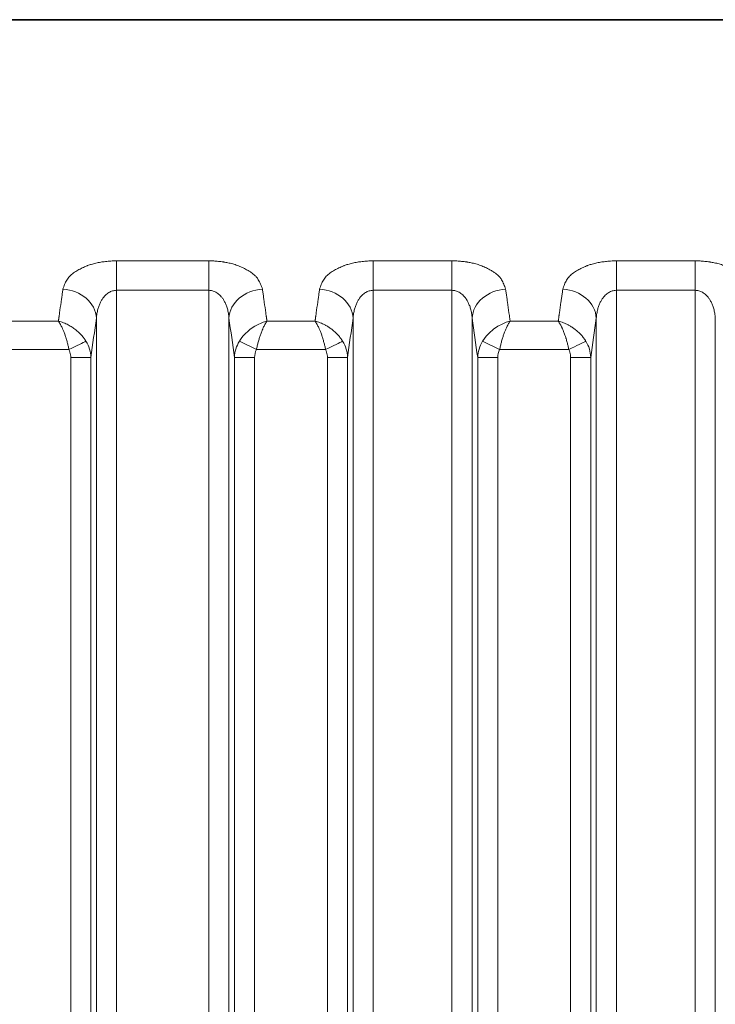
# Model space of a CAD drawing. Header units: millimetres. Extents: x 5 to 415, y 5 to 292.
# Tile 155 of 199: x 349 to 359, y 153 to 168. Entities that reach past the tile are written whole.
import ezdxf

# ---------------------------------------------------------------- set-up
doc = ezdxf.new("R2010")
doc.units = ezdxf.units.MM
doc.layers.add('Sichtbar (ISO)', color=7, linetype='Continuous', lineweight=35)
doc.layers.add('Sichtbar schmal (ISO)', color=7, linetype='Continuous', lineweight=18)

msp = doc.modelspace()

# ---------------------------------------------------------------- linework, layer by layer
at = {"layer": 'Sichtbar (ISO)'}
msp.add_line((375.03253235, 167.64503091), (331.19253052, 167.64503091), dxfattribs=at)
at = {"layer": 'Sichtbar schmal (ISO)'}
for p, q in [((351.84885382, 164.06232866), (350.47866714, 164.06232866)), ((350.47866714, 163.62427919), (350.47866714, 164.06232866)), ((351.84885382, 164.06232866), (351.84885382, 163.62427936)), ((355.46180439, 164.06232866), (354.29161771, 164.06232866)), ((354.29161771, 163.62427919), (354.29161771, 164.06232866)), ((355.46180439, 164.06232866), (355.46180439, 163.62427936)), ((359.07475496, 164.06232866), (357.90456828, 164.06232866)), ((357.90456828, 163.6242792), (357.90456828, 164.06232866)), ((359.07475496, 164.06232866), (359.07475496, 163.62427936)), ((350.47866703, 163.62427919), (350.47866522, 142.64013225)), ((351.84885382, 163.62427936), (350.47866703, 163.62427919)), ((351.84885382, 163.62427936), (351.84885572, 142.64022802)), ((354.29161759, 163.62427919), (354.29161561, 142.64046261)), ((355.46180439, 163.62427936), (354.29161759, 163.62427919)), ((355.46180645, 142.64060774), (355.46180439, 163.62427936)), ((359.07475496, 163.62427936), (357.90456831, 163.6242792)), ((357.90456831, 163.6242792), (357.90456896, 142.64096636)), ((359.07475496, 163.62427936), (359.07475403, 142.64114061)), ((349.61484072, 163.1659745), (348.90003255, 163.16601296)), ((350.17980844, 163.20860142), (350.1798087, 143.05694174)), ((352.14771228, 143.05707646), (352.14771252, 163.20860289)), ((353.42778969, 163.16597237), (352.71268178, 163.16597238)), ((353.99275901, 163.20860142), (353.99275927, 143.05713753)), ((355.76066309, 163.20860289), (355.76066286, 143.05742321)), ((357.04074026, 163.16597237), (356.32563235, 163.16597238)), ((357.60570958, 163.20860142), (357.60570984, 143.05753235)), ((359.37361342, 143.05788074), (359.37361366, 163.20860289)), ((352.30319513, 162.86855472), (352.55579104, 162.74305576)), ((355.9161457, 162.86855472), (356.16874161, 162.74305576)), ((348.7428501, 162.74307256), (349.77172908, 162.74306302)), ((352.55579104, 162.74305576), (353.58468133, 162.74305613)), ((356.16874161, 162.74305576), (357.1976319, 162.74305613)), ((349.79813472, 143.66824342), (349.79813584, 162.62695444)), ((350.09699331, 162.62695444), (349.79813584, 162.62695444)), ((350.09699338, 143.6682435), (350.0969933, 162.6269532)), ((352.23052758, 162.62695469), (352.23052755, 143.66828441)), ((352.23052757, 162.62695444), (352.529386, 162.62695444)), ((352.529386, 162.62695444), (352.52938603, 143.6682844)), ((353.61108565, 143.6683343), (353.61108641, 162.62695444)), ((353.90994397, 162.62695444), (353.61108641, 162.62695444)), ((353.90994396, 143.66833398), (353.90994396, 162.62695349)), ((355.84347815, 162.62695469), (355.84347812, 143.66856067)), ((355.84347814, 162.62695444), (356.14233657, 162.62695444)), ((356.14233657, 162.62695444), (356.1423366, 143.66856066)), ((357.22403622, 143.66865376), (357.22403698, 162.62695444)), ((357.52289454, 162.62695444), (357.22403698, 162.62695444)), ((357.52289453, 143.66865344), (357.52289453, 162.62695349))]:
    msp.add_line(p, q, dxfattribs=at)
for centre, major_axis, ratio, start_param, end_param in [((349.68171082, 163.20860276), (0.49456298, -0.07353545), 0.8594299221, 0.1713066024, 1.6971147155), ((352.64581009, 163.20860323), (-0.49456304, -0.07353504), 0.8594287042, 4.5860693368, 6.1118770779), ((353.49466139, 163.20860276), (0.49456298, -0.07353545), 0.8594299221, 0.1713066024, 1.697114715), ((356.25876066, 163.20860323), (-0.49456304, -0.07353504), 0.8594287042, 4.5860693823, 6.1118770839), ((357.10761196, 163.20860276), (0.49456298, -0.07353545), 0.8594299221, 0.1713066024, 1.6971147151), ((350.98930259, 138.06086845), (0.00013801, -29.649082), 0.087158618, 3.684307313, 3.6945892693), ((351.33799607, 138.05698193), (0.00015321, 29.65362891), 0.0871589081, 5.7301942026, 5.7404744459), ((354.80225321, 138.06086845), (0.00013807, -29.649082), 0.0871586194, 3.6843073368, 3.6945877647), ((354.95094663, 138.05698192), (0.00015322, 29.65362891), 0.0871589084, 5.7301942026, 5.7404744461), ((358.41520377, 138.06086845), (0.00013806, -29.649082), 0.0871586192, 3.6843073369, 3.6945877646), ((350.98933147, 138.06086845), (0.00013801, -29.64908068), 0.087158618, 3.6945892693, 3.6973168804), ((351.33796704, 138.05698193), (0.00015321, 29.65362758), 0.0871589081, 5.7274962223, 5.7301942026), ((354.80228208, 138.06086845), (0.00013807, -29.64908068), 0.0871586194, 3.6945877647, 3.6973163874), ((354.9509176, 138.05698192), (0.00015322, 29.65362758), 0.0871589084, 5.7274962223, 5.7301942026), ((358.41523264, 138.06086845), (0.00013806, -29.64908068), 0.0871586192, 3.6945877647, 3.6973163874), ((350.98942846, 138.06086845), (-0.00013801, 29.64907622), 0.087158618, 0.5574755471, 0.5586829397), ((351.46471051, 138.06087066), (-0.00013568, 29.14959775), 0.087158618, 0.5301859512, 0.5684078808), ((350.86258763, 138.05698438), (-0.00015063, -29.15414604), 0.0871589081, 2.5731883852, 2.6114043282), ((351.33786988, 138.05698193), (-0.00015321, -29.65362312), 0.0871589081, 2.5829502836, 2.5841207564), ((354.8023792, 138.06086845), (-0.00013807, 29.64907622), 0.0871586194, 0.5574749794, 0.5586825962), ((355.27766115, 138.06087066), (-0.00013575, 29.14959775), 0.0871586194, 0.5301859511, 0.5684078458), ((354.47553818, 138.05698438), (-0.00015064, -29.15414605), 0.0871589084, 2.5731883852, 2.6114043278), ((354.95082043, 138.05698193), (-0.00015322, -29.65362312), 0.0871589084, 2.5829502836, 2.5841207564), ((358.41532976, 138.06086845), (-0.00013806, 29.64907622), 0.0871586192, 0.5574749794, 0.5586825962), ((358.89061171, 138.06087066), (-0.00013574, 29.14959775), 0.0871586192, 0.5301859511, 0.5684078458), ((349.7716639, 162.74318913), (0.26869214, 0.13343355), 0.0004731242, 4.7123966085, 5.9355159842), ((349.5863625, 162.61425556), (-0.5105027, 0.01878645), 0.9706363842, 3.2050971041, 3.718069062), ((352.73150055, 162.61604078), (-0.4964045, -0.07043679), 0.979004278, 5.5991512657, 6.1170235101), ((353.58460419, 162.74320984), (0.26869087, 0.1334361), 0.0005732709, 4.7123913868, 5.9354971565), ((353.39943532, 162.61428638), (-0.51035965, 0.01937549), 0.9707355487, 3.2062328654, 3.7193006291), ((356.34445109, 162.61604079), (-0.49640443, -0.07043708), 0.9790042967, 5.5991506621, 6.1170229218), ((357.19755476, 162.74320984), (0.26869087, 0.1334361), 0.0005732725, 4.7123913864, 5.9354971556), ((357.0123859, 162.61428638), (-0.51035964, 0.01937553), 0.9707355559, 3.2062329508, 3.7193007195), ((352.74225394, 162.61101489), (0.05225331, -0.2412633), 0.8553100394, 3.960998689, 4.4642128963), ((356.35520363, 162.61101523), (0.05225174, -0.24126298), 0.855309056, 3.9610041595, 4.4642194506)]:
    msp.add_ellipse(centre, major_axis=major_axis, ratio=ratio, start_param=start_param, end_param=end_param, dxfattribs=at)
for points, knots in [([(350.47866714, 164.06232866), (350.44908269, 164.06181434), (350.42013744, 164.06064451), (350.3920222, 164.05884404), (350.3653541, 164.05713623), (350.33943144, 164.05486074), (350.31437447, 164.05208262), (350.29002904, 164.04938338), (350.26650126, 164.04620913), (350.24390884, 164.04262612), (350.21851703, 164.03859916), (350.19444794, 164.03394121), (350.17097508, 164.02858262), (350.14766193, 164.02326048), (350.12492902, 164.01724292), (350.10227401, 164.01026793), (350.08453309, 164.00480588), (350.06684411, 163.9987524), (350.04910002, 163.99191726), (350.04456339, 163.99016972), (350.04000266, 163.98838052), (350.03542998, 163.98655169), (350.01328962, 163.9776967), (349.99089987, 163.96789205), (349.96935524, 163.95751871), (349.94623541, 163.94638694), (349.92409943, 163.93460479), (349.9036728, 163.92289224), (349.89228326, 163.91636152), (349.88141414, 163.90985668), (349.871108, 163.90352083), (349.85942449, 163.89633822), (349.84878761, 163.8892866), (349.83883954, 163.88219079), (349.817376, 163.86688118), (349.79894411, 163.85139828), (349.78189144, 163.83337134), (349.77331359, 163.82430341), (349.76512549, 163.81458235), (349.75740166, 163.80386353), (349.75116247, 163.79520503), (349.7450459, 163.78589614), (349.73912823, 163.77600892), (349.72750118, 163.75658252), (349.7166636, 163.73493362), (349.70693353, 163.71151024), (349.69764891, 163.68915921), (349.68935582, 163.66520096), (349.68212508, 163.63969386)], [0, 0, 0, 0, 0.0696834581, 0.0696834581, 0.0696834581, 0.1357802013, 0.1357802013, 0.1357802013, 0.2, 0.2, 0.2, 0.2721771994, 0.2721771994, 0.2721771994, 0.3438633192, 0.3438633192, 0.3438633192, 0.4, 0.4, 0.4, 0.4143524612, 0.4143524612, 0.4143524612, 0.4838453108, 0.4838453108, 0.4838453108, 0.5584189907, 0.5584189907, 0.5584189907, 0.6, 0.6, 0.6, 0.6471380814, 0.6471380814, 0.6471380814, 0.7488411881, 0.7488411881, 0.7488411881, 0.8, 0.8, 0.8, 0.841325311, 0.841325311, 0.841325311, 0.9225212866, 0.9225212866, 0.9225212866, 1, 1, 1, 1]), ([(352.64539702, 163.63969283), (352.63776472, 163.66651924), (352.62893394, 163.69167714), (352.619014, 163.71503115), (352.60856346, 163.73963433), (352.59688148, 163.76222335), (352.58443569, 163.7822321), (352.57983429, 163.78962965), (352.5751332, 163.79667302), (352.57037188, 163.80332844), (352.56031954, 163.81737968), (352.54951921, 163.82969273), (352.53802529, 163.84108065), (352.52017111, 163.85877017), (352.50077693, 163.87427548), (352.47729078, 163.89014542), (352.47097821, 163.89441092), (352.46435258, 163.8986981), (352.45732584, 163.90304245), (352.44277778, 163.91203693), (352.42703606, 163.92141664), (352.41022051, 163.93076476), (352.38906364, 163.9425263), (352.36618456, 163.95422587), (352.34238503, 163.96516279), (352.32008833, 163.9754091), (352.29699459, 163.98498212), (352.2742818, 163.9935261), (352.25085243, 164.00233964), (352.22735479, 164.00988287), (352.20378541, 164.01648139), (352.18035621, 164.02304066), (352.15685021, 164.02866899), (352.13300492, 164.03359314), (352.11303387, 164.03771724), (352.09281749, 164.04134657), (352.07210602, 164.04454799), (352.06885214, 164.04505095), (352.06558875, 164.04554446), (352.06231583, 164.04602834), (352.03931872, 164.04942836), (352.01585252, 164.05235523), (351.99194996, 164.05475519), (351.9687923, 164.05708035), (351.94522412, 164.05891093), (351.9212938, 164.06018866), (351.89747239, 164.06146058), (351.8732908, 164.06218439), (351.84885382, 164.06232866)], [0, 0, 0, 0, 0.0818672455, 0.0818672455, 0.0818672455, 0.1681134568, 0.1681134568, 0.1681134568, 0.2, 0.2, 0.2, 0.2673204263, 0.2673204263, 0.2673204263, 0.3718931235, 0.3718931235, 0.3718931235, 0.4, 0.4, 0.4, 0.4581920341, 0.4581920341, 0.4581920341, 0.5314076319, 0.5314076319, 0.5314076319, 0.6, 0.6, 0.6, 0.6707564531, 0.6707564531, 0.6707564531, 0.7410920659, 0.7410920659, 0.7410920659, 0.8, 0.8, 0.8, 0.8092547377, 0.8092547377, 0.8092547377, 0.8742830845, 0.8742830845, 0.8742830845, 0.9372848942, 0.9372848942, 0.9372848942, 1, 1, 1, 1]), ([(354.29161771, 164.06232866), (354.26203326, 164.06181434), (354.23308801, 164.06064451), (354.20497277, 164.05884404), (354.17830467, 164.05713623), (354.15238201, 164.05486074), (354.12732504, 164.05208262), (354.10297961, 164.04938338), (354.07945183, 164.04620913), (354.05685942, 164.04262612), (354.0314676, 164.03859916), (354.00739851, 164.03394121), (353.98392565, 164.02858262), (353.9606125, 164.02326048), (353.93787959, 164.01724292), (353.91522458, 164.01026793), (353.89748366, 164.00480588), (353.87979468, 163.9987524), (353.86205059, 163.99191726), (353.85751396, 163.99016972), (353.85295323, 163.98838052), (353.84838055, 163.98655169), (353.82624019, 163.9776967), (353.80385044, 163.96789205), (353.78230581, 163.95751871), (353.75918598, 163.94638694), (353.73705, 163.93460479), (353.71662337, 163.92289224), (353.70523383, 163.91636152), (353.69436471, 163.90985668), (353.68405857, 163.90352083), (353.67237506, 163.89633822), (353.66173818, 163.8892866), (353.65179011, 163.88219079), (353.63032657, 163.86688118), (353.61189468, 163.85139828), (353.59484201, 163.83337134), (353.58626416, 163.82430341), (353.57807606, 163.81458235), (353.57035223, 163.80386353), (353.56411304, 163.79520503), (353.55799647, 163.78589614), (353.5520788, 163.77600892), (353.54045175, 163.75658252), (353.52961417, 163.73493362), (353.5198841, 163.71151024), (353.51059948, 163.68915921), (353.50230639, 163.66520096), (353.49507566, 163.63969386)], [0, 0, 0, 0, 0.0696834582, 0.0696834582, 0.0696834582, 0.1357802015, 0.1357802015, 0.1357802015, 0.2, 0.2, 0.2, 0.2721771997, 0.2721771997, 0.2721771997, 0.3438633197, 0.3438633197, 0.3438633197, 0.4, 0.4, 0.4, 0.4143524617, 0.4143524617, 0.4143524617, 0.4838453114, 0.4838453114, 0.4838453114, 0.5584189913, 0.5584189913, 0.5584189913, 0.6, 0.6, 0.6, 0.647138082, 0.647138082, 0.647138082, 0.7488411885, 0.7488411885, 0.7488411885, 0.8, 0.8, 0.8, 0.8413253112, 0.8413253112, 0.8413253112, 0.9225212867, 0.9225212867, 0.9225212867, 1, 1, 1, 1]), ([(356.25834756, 163.63969287), (356.25071527, 163.66651927), (356.24188452, 163.69167715), (356.23196458, 163.71503115), (356.22151404, 163.73963433), (356.20983206, 163.76222334), (356.19738626, 163.7822321), (356.19278486, 163.78962965), (356.18808377, 163.79667302), (356.18332245, 163.80332844), (356.17327011, 163.81737968), (356.16246978, 163.82969273), (356.15097586, 163.84108065), (356.13312168, 163.85877017), (356.1137275, 163.87427548), (356.09024135, 163.89014542), (356.08392878, 163.89441092), (356.07730315, 163.8986981), (356.07027641, 163.90304245), (356.05572835, 163.91203693), (356.03998663, 163.92141664), (356.02317107, 163.93076476), (356.00201421, 163.9425263), (355.97913513, 163.95422587), (355.9553356, 163.96516279), (355.9330389, 163.9754091), (355.90994516, 163.98498212), (355.88723237, 163.9935261), (355.863803, 164.00233964), (355.84030536, 164.00988287), (355.81673598, 164.01648139), (355.79330678, 164.02304066), (355.76980078, 164.02866899), (355.74595549, 164.03359314), (355.72598444, 164.03771724), (355.70576806, 164.04134657), (355.68505659, 164.04454799), (355.68180271, 164.04505095), (355.67853932, 164.04554446), (355.6752664, 164.04602834), (355.65226929, 164.04942836), (355.62880309, 164.05235523), (355.60490053, 164.05475519), (355.58174287, 164.05708035), (355.55817469, 164.05891093), (355.53424437, 164.06018866), (355.51042296, 164.06146058), (355.48624137, 164.06218439), (355.46180439, 164.06232866)], [0, 0, 0, 0, 0.0818672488, 0.0818672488, 0.0818672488, 0.1681134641, 0.1681134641, 0.1681134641, 0.2, 0.2, 0.2, 0.2673204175, 0.2673204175, 0.2673204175, 0.3718931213, 0.3718931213, 0.3718931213, 0.4, 0.4, 0.4, 0.458192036, 0.458192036, 0.458192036, 0.5314076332, 0.5314076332, 0.5314076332, 0.6, 0.6, 0.6, 0.6707564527, 0.6707564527, 0.6707564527, 0.7410920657, 0.7410920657, 0.7410920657, 0.8, 0.8, 0.8, 0.8092547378, 0.8092547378, 0.8092547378, 0.8742830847, 0.8742830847, 0.8742830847, 0.9372848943, 0.9372848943, 0.9372848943, 1, 1, 1, 1]), ([(357.90456828, 164.06232866), (357.87498383, 164.06181434), (357.84603858, 164.06064451), (357.81792334, 164.05884404), (357.79125524, 164.05713623), (357.76533258, 164.05486074), (357.74027561, 164.05208262), (357.71593018, 164.04938338), (357.6924024, 164.04620913), (357.66980999, 164.04262612), (357.64441817, 164.03859916), (357.62034908, 164.03394121), (357.59687622, 164.02858262), (357.57356307, 164.02326048), (357.55083016, 164.01724292), (357.52817515, 164.01026793), (357.51043423, 164.00480588), (357.49274525, 163.9987524), (357.47500116, 163.99191726), (357.47046453, 163.99016972), (357.4659038, 163.98838052), (357.46133112, 163.98655169), (357.43919076, 163.9776967), (357.41680101, 163.96789205), (357.39525638, 163.95751871), (357.37213655, 163.94638694), (357.35000057, 163.93460479), (357.32957394, 163.92289224), (357.3181844, 163.91636152), (357.30731528, 163.90985668), (357.29700914, 163.90352083), (357.28532563, 163.89633822), (357.27468875, 163.8892866), (357.26474068, 163.88219079), (357.24327714, 163.86688118), (357.22484525, 163.85139828), (357.20779258, 163.83337134), (357.19921473, 163.82430341), (357.19102663, 163.81458235), (357.1833028, 163.80386353), (357.17706361, 163.79520503), (357.17094704, 163.78589614), (357.16502937, 163.77600892), (357.15340232, 163.75658252), (357.14256474, 163.73493362), (357.13283467, 163.71151024), (357.12355005, 163.68915921), (357.11525696, 163.66520096), (357.10802623, 163.63969386)], [0, 0, 0, 0, 0.0696834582, 0.0696834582, 0.0696834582, 0.1357802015, 0.1357802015, 0.1357802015, 0.2, 0.2, 0.2, 0.2721771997, 0.2721771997, 0.2721771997, 0.3438633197, 0.3438633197, 0.3438633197, 0.4, 0.4, 0.4, 0.4143524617, 0.4143524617, 0.4143524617, 0.4838453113, 0.4838453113, 0.4838453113, 0.5584189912, 0.5584189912, 0.5584189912, 0.6, 0.6, 0.6, 0.647138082, 0.647138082, 0.647138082, 0.7488411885, 0.7488411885, 0.7488411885, 0.8, 0.8, 0.8, 0.8413253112, 0.8413253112, 0.8413253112, 0.9225212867, 0.9225212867, 0.9225212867, 1, 1, 1, 1]), ([(359.87129816, 163.63969283), (359.86366586, 163.66651924), (359.85483508, 163.69167714), (359.84491514, 163.71503115), (359.8344646, 163.73963433), (359.82278262, 163.76222335), (359.81033683, 163.7822321), (359.80573543, 163.78962965), (359.80103434, 163.79667302), (359.79627302, 163.80332844), (359.78622068, 163.81737968), (359.77542035, 163.82969273), (359.76392643, 163.84108065), (359.74607225, 163.85877017), (359.72667807, 163.87427548), (359.70319192, 163.89014542), (359.69687935, 163.89441092), (359.69025372, 163.8986981), (359.68322698, 163.90304245), (359.66867892, 163.91203693), (359.6529372, 163.92141664), (359.63612165, 163.93076476), (359.61496478, 163.9425263), (359.5920857, 163.95422587), (359.56828617, 163.96516279), (359.54598947, 163.9754091), (359.52289573, 163.98498212), (359.50018294, 163.9935261), (359.47675357, 164.00233964), (359.45325593, 164.00988287), (359.42968655, 164.01648139), (359.40625735, 164.02304066), (359.38275135, 164.02866899), (359.35890606, 164.03359314), (359.33893501, 164.03771724), (359.31871863, 164.04134657), (359.29800716, 164.04454799), (359.29475328, 164.04505095), (359.29148989, 164.04554446), (359.28821697, 164.04602834), (359.26521986, 164.04942836), (359.24175366, 164.05235523), (359.2178511, 164.05475519), (359.19469344, 164.05708035), (359.17112526, 164.05891093), (359.14719494, 164.06018866), (359.12337353, 164.06146058), (359.09919194, 164.06218439), (359.07475496, 164.06232866)], [0, 0, 0, 0, 0.0818672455, 0.0818672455, 0.0818672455, 0.1681134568, 0.1681134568, 0.1681134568, 0.2, 0.2, 0.2, 0.2673204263, 0.2673204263, 0.2673204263, 0.3718931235, 0.3718931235, 0.3718931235, 0.4, 0.4, 0.4, 0.4581920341, 0.4581920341, 0.4581920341, 0.5314076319, 0.5314076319, 0.5314076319, 0.6, 0.6, 0.6, 0.6707564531, 0.6707564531, 0.6707564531, 0.741092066, 0.741092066, 0.741092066, 0.8, 0.8, 0.8, 0.8092547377, 0.8092547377, 0.8092547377, 0.8742830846, 0.8742830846, 0.8742830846, 0.9372848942, 0.9372848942, 0.9372848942, 1, 1, 1, 1]), ([(349.68212508, 163.63969386), (349.67902517, 163.61884281), (349.67593084, 163.59770035), (349.67283629, 163.57664075), (349.66973377, 163.55552691), (349.66663104, 163.53449775), (349.66356051, 163.513357), (349.66048998, 163.49221626), (349.65745165, 163.47096332), (349.65449538, 163.4496634)], [0.00085647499, 0.00085647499, 0.00085647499, 0.00085647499, 0.33333333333, 0.33333333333, 0.33333333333, 0.66666666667, 0.66666666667, 0.66666666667, 1, 1, 1, 1]), ([(350.17980852, 163.20860036), (350.18114822, 163.23262411), (350.18597873, 163.27828612), (350.19928491, 163.34189782), (350.21696877, 163.39771191), (350.23794631, 163.44607245), (350.26123247, 163.48726983), (350.2859233, 163.52167702), (350.31130805, 163.54988459), (350.33700911, 163.57267975), (350.36301354, 163.59086767), (350.38954603, 163.60504873), (350.41720988, 163.61563003), (350.44698299, 163.62261344), (350.4677845, 163.62427907), (350.47866703, 163.62427922)], [0.00000382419, 0.00000382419, 0.00000382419, 0.00000382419, 0.11501556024, 0.22023128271, 0.31702701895, 0.40631380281, 0.48850401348, 0.56383288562, 0.63287436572, 0.69672357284, 0.75695147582, 0.81530023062, 0.87314538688, 0.93356802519, 0.99999976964, 0.99999976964, 0.99999976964, 0.99999976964]), ([(351.84885382, 163.62427942), (351.85793149, 163.62427933), (351.87598159, 163.6230749), (351.90281644, 163.61769803), (351.92938394, 163.60874099), (351.95593826, 163.59591667), (351.9825514, 163.57877816), (352.00915874, 163.55673375), (352.0355294, 163.52908301), (352.06123088, 163.49507263), (352.08561598, 163.4539575), (352.10782276, 163.40504952), (352.12676973, 163.34774799), (352.14113194, 163.28160055), (352.1463065, 163.23381337), (352.14771239, 163.20860157)], [0, 0, 0, 0, 0.05541657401, 0.11012063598, 0.16573006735, 0.22336512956, 0.28408898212, 0.34891891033, 0.41891078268, 0.49506722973, 0.57826807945, 0.66942116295, 0.76945161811, 0.87928475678, 0.99999583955, 0.99999583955, 0.99999583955, 0.99999583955]), ([(352.67301697, 163.44972815), (352.67006165, 163.47102084), (352.66702441, 163.492266), (352.66395484, 163.5133998), (352.66088527, 163.5345336), (352.65778337, 163.55555666), (352.65468224, 163.57666167), (352.65158893, 163.59771347), (352.64849638, 163.61884547), (352.64539702, 163.63969283)], [0, 0, 0, 0, 0.33333333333, 0.33333333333, 0.33333333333, 0.66666666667, 0.66666666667, 0.66666666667, 0.99915972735, 0.99915972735, 0.99915972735, 0.99915972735]), ([(353.49507566, 163.63969386), (353.49197573, 163.61884277), (353.48888139, 163.59770027), (353.48578684, 163.57664063), (353.48268432, 163.55552675), (353.47958159, 163.53449754), (353.47651105, 163.51335676), (353.47344051, 163.49221597), (353.47040217, 163.47096299), (353.46744587, 163.44966304)], [0.0008564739, 0.0008564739, 0.0008564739, 0.0008564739, 0.33333333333, 0.33333333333, 0.33333333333, 0.66666666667, 0.66666666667, 0.66666666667, 1, 1, 1, 1]), ([(353.99275909, 163.20860036), (353.99409879, 163.23262411), (353.9989293, 163.27828612), (354.01223548, 163.34189782), (354.02991934, 163.39771191), (354.05089688, 163.44607245), (354.07418304, 163.48726983), (354.09887387, 163.52167702), (354.12425862, 163.54988459), (354.14995968, 163.57267975), (354.17596411, 163.59086767), (354.2024966, 163.60504873), (354.23016045, 163.61563003), (354.25993356, 163.62261344), (354.28073506, 163.62427907), (354.29161759, 163.62427922)], [0.00000382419, 0.00000382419, 0.00000382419, 0.00000382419, 0.11501556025, 0.22023128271, 0.31702701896, 0.40631380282, 0.48850401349, 0.56383288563, 0.63287436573, 0.69672357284, 0.75695147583, 0.81530023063, 0.87314538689, 0.9335680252, 0.99999974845, 0.99999974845, 0.99999974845, 0.99999974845]), ([(355.46180439, 163.62427942), (355.47088206, 163.62427933), (355.48893216, 163.6230749), (355.51576701, 163.61769803), (355.54233451, 163.60874099), (355.56888883, 163.59591667), (355.59550197, 163.57877816), (355.62210931, 163.55673375), (355.64847997, 163.52908301), (355.67418145, 163.49507263), (355.69856655, 163.4539575), (355.72077333, 163.40504952), (355.7397203, 163.34774799), (355.75408251, 163.28160054), (355.75925707, 163.23381337), (355.76066296, 163.20860155)], [0, 0, 0, 0, 0.05541657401, 0.11012063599, 0.16573006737, 0.22336512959, 0.28408898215, 0.34891891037, 0.41891078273, 0.49506722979, 0.57826807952, 0.66942116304, 0.76945161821, 0.8792847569, 0.99999585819, 0.99999585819, 0.99999585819, 0.99999585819]), ([(356.28596754, 163.44972815), (356.28300445, 163.47107455), (356.27996178, 163.49235705), (356.27688205, 163.51355991), (356.27380233, 163.53476276), (356.27068556, 163.55588613), (356.26758595, 163.57697983), (356.26449422, 163.59801987), (356.26141957, 163.61902949), (356.25834756, 163.63969287)], [0, 0, 0, 0, 0.33333333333, 0.33333333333, 0.33333333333, 0.66666666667, 0.66666666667, 0.66666666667, 0.99915205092, 0.99915205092, 0.99915205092, 0.99915205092]), ([(357.10802623, 163.63969386), (357.1049263, 163.61884277), (357.10183196, 163.59770027), (357.09873741, 163.57664063), (357.09563489, 163.55552675), (357.09253216, 163.53449754), (357.08946162, 163.51335676), (357.08639108, 163.49221597), (357.08335274, 163.47096299), (357.08039644, 163.44966304)], [0.00085647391, 0.00085647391, 0.00085647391, 0.00085647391, 0.33333333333, 0.33333333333, 0.33333333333, 0.66666666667, 0.66666666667, 0.66666666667, 1, 1, 1, 1]), ([(357.60570966, 163.20860036), (357.60704936, 163.23262411), (357.61187987, 163.27828612), (357.62518605, 163.34189782), (357.64286991, 163.39771191), (357.66384745, 163.44607245), (357.68713361, 163.48726983), (357.71182444, 163.52167702), (357.73720919, 163.54988459), (357.76291025, 163.57267975), (357.78891468, 163.59086767), (357.81544717, 163.60504873), (357.84311102, 163.61563003), (357.87288417, 163.62261345), (357.89368571, 163.62427908), (357.90456828, 163.62427922)], [0.00000382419, 0.00000382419, 0.00000382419, 0.00000382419, 0.11501556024, 0.22023128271, 0.31702701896, 0.40631380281, 0.48850401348, 0.56383288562, 0.63287436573, 0.69672357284, 0.75695147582, 0.81530023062, 0.87314538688, 0.93356802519, 1, 1, 1, 1]), ([(359.07475496, 163.62427942), (359.08383263, 163.62427933), (359.10188273, 163.6230749), (359.12871758, 163.61769803), (359.15528508, 163.60874099), (359.1818394, 163.59591667), (359.20845254, 163.57877816), (359.23505988, 163.55673375), (359.26143054, 163.52908301), (359.28713202, 163.49507263), (359.31151712, 163.4539575), (359.3337239, 163.40504952), (359.35267087, 163.34774799), (359.36703308, 163.28160054), (359.37220764, 163.23381337), (359.37361353, 163.20860156)], [0, 0, 0, 0, 0.05541657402, 0.11012063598, 0.16573006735, 0.22336512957, 0.28408898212, 0.34891891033, 0.41891078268, 0.49506722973, 0.57826807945, 0.66942116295, 0.7694516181, 0.87928475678, 0.99999584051, 0.99999584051, 0.99999584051, 0.99999584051]), ([(349.61483877, 163.16597532), (349.62504691, 163.15171193), (349.63483707, 163.13580809), (349.64428974, 163.11868808), (349.65329044, 163.10238664), (349.6619832, 163.08499389), (349.67027926, 163.06701005), (349.67278496, 163.06157829), (349.67525465, 163.0560927), (349.67768674, 163.05056702), (349.68305452, 163.03837151), (349.68822671, 163.02598938), (349.69325795, 163.01337449), (349.70024265, 162.99586161), (349.70695877, 162.97790579), (349.71346506, 162.9592268), (349.7188097, 162.9438828), (349.72401257, 162.92804642), (349.72904782, 162.91149385), (349.72968704, 162.90939251), (349.73032364, 162.9072798), (349.73095772, 162.90515608), (349.73613404, 162.88781906), (349.74114338, 162.8697501), (349.74601657, 162.85115952), (349.75058651, 162.83372576), (349.75503695, 162.81583512), (349.75935999, 162.79764442), (349.76362612, 162.77969318), (349.76776791, 162.76145111), (349.77172908, 162.74306302)], [0.00000004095, 0.00000004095, 0.00000004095, 0.00000004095, 0.14882420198, 0.14882420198, 0.14882420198, 0.29053246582, 0.29053246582, 0.29053246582, 0.33333333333, 0.33333333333, 0.33333333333, 0.42779752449, 0.42779752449, 0.42779752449, 0.5589392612, 0.5589392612, 0.5589392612, 0.66666666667, 0.66666666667, 0.66666666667, 0.68034255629, 0.68034255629, 0.68034255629, 0.79198581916, 0.79198581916, 0.79198581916, 0.89668199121, 0.89668199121, 0.89668199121, 1, 1, 1, 1]), ([(349.61951977, 163.20191743), (349.61908175, 163.19850621), (349.61857502, 163.19460971), (349.61803588, 163.19071181), (349.61746647, 163.18659502), (349.61686093, 163.1824769), (349.61631724, 163.17835477), (349.61577358, 163.17423278), (349.61529178, 163.1701068), (349.61483881, 163.16597576)], [0.01772211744, 0.01772211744, 0.01772211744, 0.01772211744, 0.33333333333, 0.33333333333, 0.33333333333, 0.66666666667, 0.66666666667, 0.66666666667, 0.99998805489, 0.99998805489, 0.99998805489, 0.99998805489]), ([(350.02430156, 162.86859634), (350.01475724, 162.8840382), (349.99411773, 162.91425113), (349.95854556, 162.95765762), (349.91800766, 162.99934332), (349.87155811, 163.0395471), (349.81842146, 163.0778164), (349.7578134, 163.11323007), (349.68912292, 163.14424902), (349.64043557, 163.15964397), (349.61484457, 163.16597644)], [0.00000064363, 0.00000064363, 0.00000064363, 0.00000064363, 0.10546038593, 0.21059619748, 0.31992278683, 0.43515728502, 0.55879406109, 0.69284824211, 0.83925888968, 1, 1, 1, 1]), ([(349.62217014, 163.22087421), (349.62261772, 163.22406784), (349.62305839, 163.2272501), (349.62349587, 163.23044435), (349.62393335, 163.2336386), (349.62436764, 163.23684482), (349.62479362, 163.23999278), (349.62519296, 163.24294376), (349.625585, 163.24584345), (349.62591469, 163.24830973)], [0, 0, 0, 0, 0.33333333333, 0.33333333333, 0.33333333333, 0.66666666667, 0.66666666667, 0.66666666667, 0.97914171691, 0.97914171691, 0.97914171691, 0.97914171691]), ([(352.30319605, 162.86855426), (352.32612619, 162.90565036), (352.35248848, 162.93910933), (352.38008009, 162.96860234), (352.40767169, 162.99809536), (352.43644614, 163.02365898), (352.46538497, 163.04573902), (352.49432379, 163.06781906), (352.52343579, 163.08639868), (352.55191776, 163.10221585), (352.58039973, 163.11803302), (352.60824983, 163.13109402), (352.63520065, 163.1415601), (352.66215147, 163.15202617), (352.68820646, 163.15987457), (352.71268178, 163.1659699)], [0, 0, 0, 0, 0.2, 0.2, 0.2, 0.4, 0.4, 0.4, 0.6, 0.6, 0.6, 0.8, 0.8, 0.8, 0.9999999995, 0.9999999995, 0.9999999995, 0.9999999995]), ([(352.55579104, 162.74305576), (352.55994179, 162.76219139), (352.56427282, 162.78113278), (352.56871305, 162.79970246), (352.57322106, 162.81855563), (352.57784129, 162.83702388), (352.58255917, 162.8549177), (352.58784783, 162.8749764), (352.59325933, 162.89431009), (352.59882865, 162.91263365), (352.60402841, 162.92974132), (352.60937653, 162.94594985), (352.61486302, 162.96161108), (352.62123301, 162.97979429), (352.6277899, 162.99724679), (352.63463863, 163.01436263), (352.63939677, 163.02625382), (352.64429764, 163.03797893), (352.6494086, 163.04960589), (352.65202572, 163.05555961), (352.65469374, 163.06148457), (352.65741016, 163.06736023), (352.66565212, 163.08518764), (352.67434217, 163.10256016), (352.68337569, 163.11890405), (352.69275653, 163.13587636), (352.70250503, 163.15172623), (352.71268178, 163.16597322)], [0, 0, 0, 0, 0.10570722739, 0.10570722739, 0.10570722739, 0.21302821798, 0.21302821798, 0.21302821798, 0.33333333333, 0.33333333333, 0.33333333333, 0.44565529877, 0.44565529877, 0.44565529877, 0.57606488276, 0.57606488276, 0.57606488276, 0.66666666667, 0.66666666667, 0.66666666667, 0.71306036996, 0.71306036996, 0.71306036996, 0.85382409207, 0.85382409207, 0.85382409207, 0.99999999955, 0.99999999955, 0.99999999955, 0.99999999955]), ([(352.7015365, 163.24883532), (352.70187897, 163.24626826), (352.70229668, 163.24317813), (352.70272275, 163.24002929), (352.70314881, 163.23688046), (352.70358322, 163.23367303), (352.70402086, 163.23047745), (352.70445849, 163.22728187), (352.70489935, 163.22409817), (352.70534717, 163.2209029)], [0, 0, 0, 0, 0.3333333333, 0.3333333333, 0.3333333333, 0.6666666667, 0.6666666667, 0.6666666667, 1, 1, 1, 1]), ([(352.71268178, 163.1659732), (352.71222898, 163.17010583), (352.71174687, 163.17423652), (352.71120289, 163.17836162), (352.71065891, 163.18248672), (352.71005304, 163.18660623), (352.70948339, 163.19072484), (352.70891373, 163.19484345), (352.70838028, 163.19896095), (352.70792351, 163.2025238)], [0, 0, 0, 0, 0.33333333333, 0.33333333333, 0.33333333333, 0.66666666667, 0.66666666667, 0.66666666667, 0.99999955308, 0.99999955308, 0.99999955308, 0.99999955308]), ([(353.43247119, 163.20192282), (353.43203319, 163.19851128), (353.43152642, 163.19461411), (353.43098725, 163.19071594), (353.43041779, 163.1865988), (353.42981219, 163.18248076), (353.42926836, 163.17835714), (353.42872454, 163.17423353), (353.42824249, 163.17010434), (353.42778969, 163.16597319)], [0.01772803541, 0.01772803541, 0.01772803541, 0.01772803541, 0.33333333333, 0.33333333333, 0.33333333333, 0.66666666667, 0.66666666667, 0.66666666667, 1, 1, 1, 1]), ([(353.42778969, 163.1659732), (353.43799746, 163.15170993), (353.44778727, 163.13580669), (353.45723963, 163.11868766), (353.46624055, 163.1023862), (353.47493353, 163.08499365), (353.48322974, 163.06700998), (353.48573616, 163.06157681), (353.48820655, 163.05608975), (353.49063931, 163.05056258), (353.49600646, 163.03836856), (353.50117804, 163.02598794), (353.50620866, 163.01337459), (353.5131934, 162.99586166), (353.51990948, 162.97790579), (353.5264157, 162.95922685), (353.53176091, 162.94388109), (353.5369643, 162.92804289), (353.54200003, 162.91148846), (353.5426387, 162.9093889), (353.54327474, 162.90727798), (353.54390828, 162.90515608), (353.54908459, 162.88781904), (353.55409388, 162.86975013), (353.55896707, 162.85115948), (353.56353696, 162.83372588), (353.56798739, 162.81583532), (353.57231054, 162.79764441), (353.57657718, 162.77969126), (353.58071955, 162.76144695), (353.58468133, 162.74305613)], [0, 0, 0, 0, 0.1488141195, 0.1488141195, 0.1488141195, 0.2905211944, 0.2905211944, 0.2905211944, 0.3333333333, 0.3333333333, 0.3333333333, 0.4277853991, 0.4277853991, 0.4277853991, 0.5589268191, 0.5589268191, 0.5589268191, 0.6666666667, 0.6666666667, 0.6666666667, 0.68033105, 0.68033105, 0.68033105, 0.7919758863, 0.7919758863, 0.7919758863, 0.8966721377, 0.8966721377, 0.8966721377, 1, 1, 1, 1]), ([(353.42778969, 163.1659732), (353.45231051, 163.15985957), (353.47842771, 163.15203317), (353.50540681, 163.14156108), (353.52717223, 163.13311271), (353.549496, 163.12296318), (353.57226683, 163.11104132), (353.57772135, 163.10818556), (353.58320085, 163.1052279), (353.58870295, 163.10216703), (353.60313906, 163.09413609), (353.61772885, 163.08539645), (353.63238221, 163.07585141), (353.64662892, 163.06657126), (353.66093586, 163.05652975), (353.67519519, 163.04564418), (353.67852725, 163.04310048), (353.68185629, 163.04051096), (353.68518124, 163.03787481), (353.7006365, 163.02562127), (353.71600821, 163.01236034), (353.73115379, 162.9980173), (353.74103553, 162.98865918), (353.75081994, 162.97884019), (353.76045054, 162.96854515), (353.76410795, 162.9646354), (353.7677424, 162.96065748), (353.77134948, 162.95661125), (353.78337156, 162.94312551), (353.79509149, 162.92887966), (353.80633315, 162.91388419), (353.81714113, 162.8994672), (353.82750715, 162.88435673), (353.83724344, 162.86860903)], [0, 0, 0, 0, 0.2, 0.2, 0.2, 0.3613502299, 0.3613502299, 0.3613502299, 0.4, 0.4, 0.4, 0.5014070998, 0.5014070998, 0.5014070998, 0.6, 0.6, 0.6, 0.6230387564, 0.6230387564, 0.6230387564, 0.730128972, 0.730128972, 0.730128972, 0.8, 0.8, 0.8, 0.8265348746, 0.8265348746, 0.8265348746, 0.9149733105, 0.9149733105, 0.9149733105, 1, 1, 1, 1]), ([(353.43512206, 163.22088311), (353.43556965, 163.22407677), (353.43601032, 163.22725906), (353.43644779, 163.23045335), (353.43688526, 163.23364764), (353.43731952, 163.23685389), (353.43774549, 163.24000187), (353.43814477, 163.24295254), (353.43853675, 163.24585191), (353.43886632, 163.24831744)], [0, 0, 0, 0, 0.33333333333, 0.33333333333, 0.33333333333, 0.66666666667, 0.66666666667, 0.66666666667, 0.9791078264, 0.9791078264, 0.9791078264, 0.9791078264]), ([(355.91614662, 162.86855426), (355.93907677, 162.90565039), (355.96543909, 162.93910937), (355.99303071, 162.9686024), (356.02062233, 162.99809543), (356.04939679, 163.02365905), (356.07833562, 163.04573909), (356.10727445, 163.06781913), (356.13638646, 163.08639873), (356.16486842, 163.1022159), (356.19335038, 163.11803306), (356.22120047, 163.13109405), (356.24815127, 163.14156012), (356.27510208, 163.15202619), (356.30115706, 163.15987457), (356.32563235, 163.1659699)], [0, 0, 0, 0, 0.2, 0.2, 0.2, 0.4, 0.4, 0.4, 0.6, 0.6, 0.6, 0.8, 0.8, 0.8, 0.9999999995, 0.9999999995, 0.9999999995, 0.9999999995]), ([(356.16874161, 162.74305576), (356.17289236, 162.76219139), (356.17722339, 162.78113278), (356.18166362, 162.79970246), (356.18617163, 162.81855563), (356.19079186, 162.83702388), (356.19550974, 162.8549177), (356.2007984, 162.8749764), (356.2062099, 162.89431009), (356.21177922, 162.91263365), (356.21697898, 162.92974132), (356.2223271, 162.94594985), (356.22781359, 162.96161108), (356.23418358, 162.97979429), (356.24074047, 162.99724679), (356.2475892, 163.01436263), (356.25234734, 163.02625382), (356.25724821, 163.03797893), (356.26235917, 163.04960589), (356.26497629, 163.05555961), (356.26764431, 163.06148457), (356.27036073, 163.06736023), (356.27860269, 163.08518764), (356.28729274, 163.10256016), (356.29632626, 163.11890405), (356.3057071, 163.13587636), (356.3154556, 163.15172623), (356.32563235, 163.16597322)], [0, 0, 0, 0, 0.10570722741, 0.10570722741, 0.10570722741, 0.21302821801, 0.21302821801, 0.21302821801, 0.33333333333, 0.33333333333, 0.33333333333, 0.44565529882, 0.44565529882, 0.44565529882, 0.5760648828, 0.5760648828, 0.5760648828, 0.66666666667, 0.66666666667, 0.66666666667, 0.71306036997, 0.71306036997, 0.71306036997, 0.85382409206, 0.85382409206, 0.85382409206, 0.99999999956, 0.99999999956, 0.99999999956, 0.99999999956]), ([(356.31448707, 163.24883532), (356.31482954, 163.24626826), (356.31524725, 163.24317813), (356.31567332, 163.24002929), (356.31609938, 163.23688046), (356.31653379, 163.23367303), (356.31697143, 163.23047745), (356.31740906, 163.22728187), (356.31784992, 163.22409817), (356.31829774, 163.2209029)], [0, 0, 0, 0, 0.3333333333, 0.3333333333, 0.3333333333, 0.6666666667, 0.6666666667, 0.6666666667, 1, 1, 1, 1]), ([(356.32563235, 163.1659732), (356.32517955, 163.17010583), (356.32469744, 163.17423652), (356.32415346, 163.17836162), (356.32360948, 163.18248672), (356.32300361, 163.18660623), (356.32243396, 163.19072484), (356.3218643, 163.19484345), (356.32133085, 163.19896095), (356.32087408, 163.2025238)], [0, 0, 0, 0, 0.33333333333, 0.33333333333, 0.33333333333, 0.66666666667, 0.66666666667, 0.66666666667, 0.99999955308, 0.99999955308, 0.99999955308, 0.99999955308]), ([(357.04542176, 163.20192282), (357.04498376, 163.19851129), (357.04447699, 163.19461411), (357.04393782, 163.19071594), (357.04336836, 163.1865988), (357.04276276, 163.18248076), (357.04221893, 163.17835714), (357.04167511, 163.17423353), (357.04119306, 163.17010434), (357.04074026, 163.16597319)], [0.01772803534, 0.01772803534, 0.01772803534, 0.01772803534, 0.33333333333, 0.33333333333, 0.33333333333, 0.66666666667, 0.66666666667, 0.66666666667, 1, 1, 1, 1]), ([(357.04074026, 163.1659732), (357.05094803, 163.15170993), (357.06073784, 163.13580669), (357.0701902, 163.11868766), (357.07919112, 163.1023862), (357.0878841, 163.08499365), (357.09618031, 163.06700998), (357.09868673, 163.06157681), (357.10115712, 163.05608975), (357.10358988, 163.05056258), (357.10895703, 163.03836856), (357.11412861, 163.02598794), (357.11915923, 163.01337459), (357.12614397, 162.99586166), (357.13286005, 162.97790579), (357.13936627, 162.95922685), (357.14471148, 162.94388109), (357.14991487, 162.92804289), (357.1549506, 162.91148846), (357.15558927, 162.9093889), (357.15622531, 162.90727798), (357.15685885, 162.90515608), (357.16203516, 162.88781904), (357.16704445, 162.86975013), (357.17191764, 162.85115948), (357.17648753, 162.83372588), (357.18093796, 162.81583532), (357.18526111, 162.79764441), (357.18952775, 162.77969126), (357.19367012, 162.76144695), (357.1976319, 162.74305613)], [0, 0, 0, 0, 0.1488141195, 0.1488141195, 0.1488141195, 0.2905211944, 0.2905211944, 0.2905211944, 0.3333333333, 0.3333333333, 0.3333333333, 0.4277853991, 0.4277853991, 0.4277853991, 0.5589268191, 0.5589268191, 0.5589268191, 0.6666666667, 0.6666666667, 0.6666666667, 0.68033105, 0.68033105, 0.68033105, 0.7919758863, 0.7919758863, 0.7919758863, 0.8966721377, 0.8966721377, 0.8966721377, 1, 1, 1, 1]), ([(357.04074026, 163.1659732), (357.06526109, 163.15985956), (357.09137831, 163.15203316), (357.11835742, 163.14156107), (357.14012283, 163.1331127), (357.16244659, 163.12296317), (357.1852174, 163.11104132), (357.19067193, 163.10818555), (357.19615146, 163.10522788), (357.20165358, 163.102167), (357.21608967, 163.09413606), (357.23067944, 163.08539643), (357.24533278, 163.07585141), (357.25957951, 163.06657125), (357.27388647, 163.05652972), (357.28814582, 163.04564413), (357.29147786, 163.04310045), (357.29480688, 163.04051095), (357.29813181, 163.03787481), (357.31358707, 163.02562127), (357.32895878, 163.01236034), (357.34410436, 162.9980173), (357.35398611, 162.98865917), (357.36377054, 162.97884017), (357.37340115, 162.96854511), (357.37705854, 162.96463537), (357.38069298, 162.96065747), (357.38430005, 162.95661125), (357.39632213, 162.94312551), (357.40804207, 162.92887966), (357.41928372, 162.91388419), (357.4300917, 162.8994672), (357.44045772, 162.88435673), (357.45019401, 162.86860903)], [0, 0, 0, 0, 0.2, 0.2, 0.2, 0.3613500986, 0.3613500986, 0.3613500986, 0.4, 0.4, 0.4, 0.5014069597, 0.5014069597, 0.5014069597, 0.6, 0.6, 0.6, 0.6230386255, 0.6230386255, 0.6230386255, 0.7301288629, 0.7301288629, 0.7301288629, 0.8, 0.8, 0.8, 0.8265347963, 0.8265347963, 0.8265347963, 0.914973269, 0.914973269, 0.914973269, 1, 1, 1, 1]), ([(357.04807263, 163.22088311), (357.04852022, 163.22407677), (357.04896089, 163.22725907), (357.04939836, 163.23045335), (357.04983583, 163.23364764), (357.0502701, 163.23685389), (357.05069606, 163.24000187), (357.05109534, 163.24295254), (357.05148732, 163.24585192), (357.05181689, 163.24831744)], [0, 0, 0, 0, 0.33333333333, 0.33333333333, 0.33333333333, 0.66666666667, 0.66666666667, 0.66666666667, 0.97910781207, 0.97910781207, 0.97910781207, 0.97910781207])]:
    msp.add_open_spline(points, degree=3, knots=knots, dxfattribs=at)
for points in [[(349.79813584, 162.62695444), (349.7984137, 162.63985521), (349.79681824, 162.66566185), (349.78712305, 162.70478134), (349.77748351, 162.73034556), (349.77172908, 162.74306302)], [(353.61108641, 162.62695444), (353.61143566, 162.63951756), (353.6099314, 162.6648924), (353.59988548, 162.70563257), (353.59035281, 162.73071381), (353.58468133, 162.74305613)], [(357.22403698, 162.62695444), (357.22438623, 162.63951755), (357.22288198, 162.66489238), (357.21283605, 162.70563255), (357.20330338, 162.7307138), (357.1976319, 162.74305613)]]:
    msp.add_open_spline(points, degree=3, dxfattribs=at)

doc.saveas('drawing.dxf')
